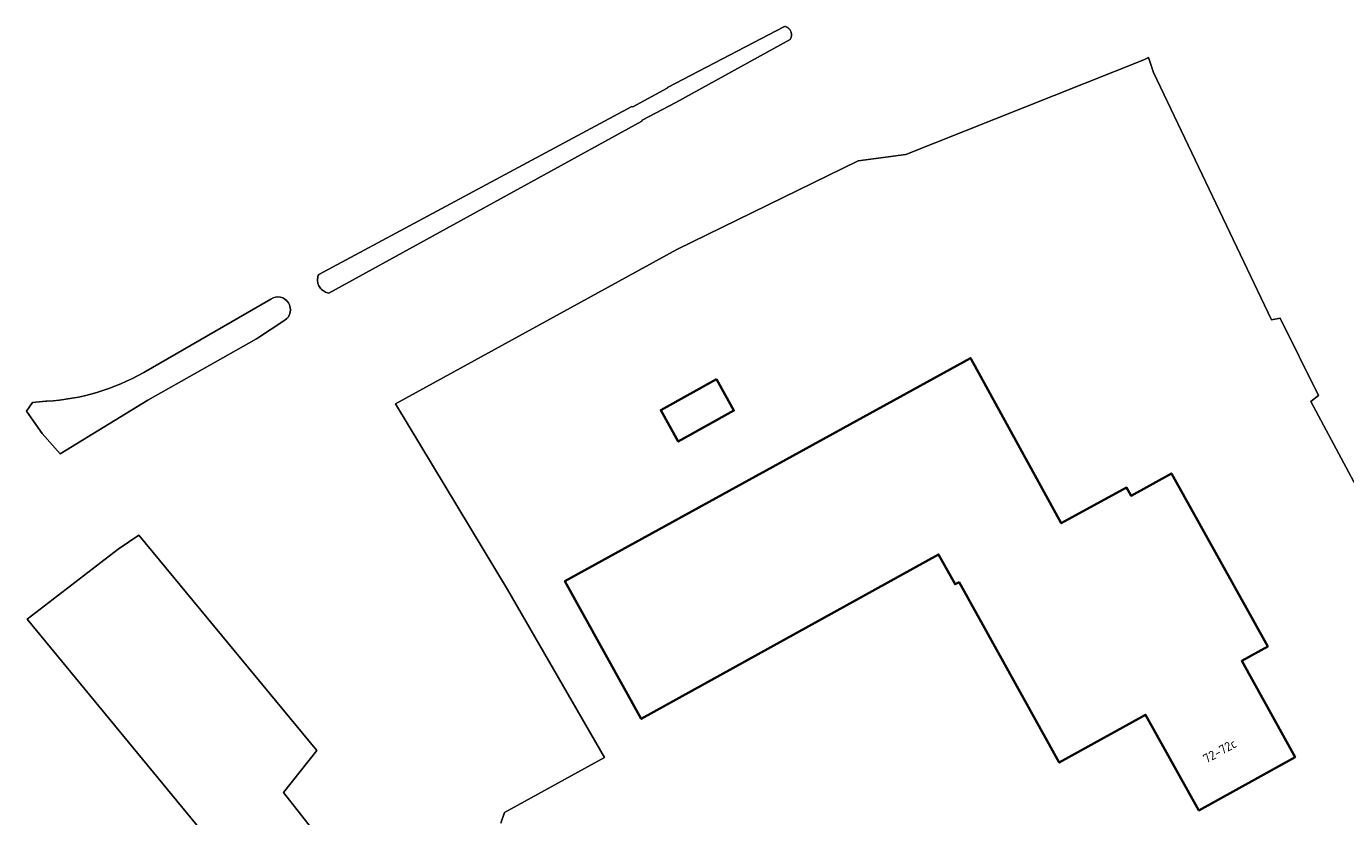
# Model space of a CAD drawing. Extents: x 115983 to 133009, y 544712 to 562000.
# Tile 22 of 46: x 129239 to 129365, y 549418 to 549493. Entities that reach past the tile are written whole.
import ezdxf
from ezdxf.enums import TextEntityAlignment as Align

# ---------------------------------------------------------------- set-up
doc = ezdxf.new("R2010")
doc.units = 0
for name, color, linetype, lineweight in [('BGT ondergrond$0$B-WE-GR-GRAS-GV', 60, 'Continuous', 13), ('BGT ondergrond$0$B-WE-OG-BEBOUWING-GV', 7, 'Continuous', 35), ('BGT ondergrond$0$B-WE-OG-BEBOUWING-T18', 10, 'Continuous', 18), ('BGT ondergrond$0$B-WE-OG-TERREIN_ERF-GV', 7, 'Continuous', 18), ('BGT ondergrond$0$B-WE-OG-WATER_SLOOT-GV', 120, 'Continuous', 18)]:
    doc.layers.add(name, color=color, linetype=linetype, lineweight=lineweight)
doc.styles.add('BGT ondergrond$0$NLCS-ISO-M100-T18', font='NLCS-ISO.ttf', dxfattribs={"height": 0.18})

# ---------------------------------------------------------------- blocks, each defined once
blk = doc.blocks.new('BGT ondergrond')
at = {"layer": 'BGT ondergrond$0$B-WE-GR-GRAS-GV', "color": 252, "flags": 128}
for points in [[(129286.461, 549379.421), (129239.447, 549436.556), (129248.12, 549443.216), (129250.096, 549444.574), (129267.082, 549424.003), (129263.907, 549419.97), (129272.746, 549408.728)], [(129284.674, 549417.052), (129285.017, 549418.082), (129294.542, 549423.316), (129285.294, 549439.379), (129274.611, 549457.101), (129301.472, 549471.842), (129318.776, 549480.335), (129323.34, 549480.931), (129346.041, 549489.98), (129346.496, 549490.187), (129346.986, 549488.749), (129358.238, 549465.12), (129359.082, 549465.307), (129362.739, 549457.899), (129361.989, 549457.337), (129380.368, 549423.017)], [(129250.556, 549460.111), (129262.699, 549467.123)], [(129264.026, 549465.093), (129261.314, 549463.319), (129250.954, 549457.459), (129242.572, 549452.319), (129240.865, 549454.263)], [(129240.865, 549454.263), (129239.357, 549456.406), (129239.953, 549457.24), (129241.212, 549457.351), (129241.311, 549457.361)]]:
    blk.add_lwpolyline(points, dxfattribs=at)
blk.add_lwpolyline([(129300.532, 549487.261), (129300.577, 549487.326), (129311.746, 549493.164), (129311.817, 549493.146), (129311.887, 549493.123), (129311.954, 549493.093), (129312.018, 549493.057), (129312.079, 549493.016), (129312.136, 549492.97), (129312.189, 549492.918), (129312.237, 549492.863), (129312.279, 549492.803), (129312.317, 549492.739), (129312.348, 549492.673), (129312.374, 549492.604), (129312.393, 549492.533), (129312.406, 549492.461), (129312.413, 549492.388), (129312.413, 549492.314), (129312.407, 549492.241), (129312.394, 549492.169), (129312.375, 549492.098), (129312.349, 549492.029), (129312.318, 549491.962), (129312.281, 549491.899), (129301.36, 549485.897), (129298.145, 549484.206), (129298.119, 549484.116), (129268.228, 549467.69), (129268.118, 549467.711), (129268.011, 549467.742), (129267.907, 549467.782), (129267.807, 549467.831), (129267.712, 549467.889), (129267.622, 549467.955), (129267.538, 549468.029), (129267.461, 549468.11), (129267.392, 549468.198), (129267.331, 549468.291), (129267.278, 549468.389), (129267.234, 549468.492), (129267.2, 549468.598), (129267.175, 549468.707), (129267.16, 549468.817), (129267.154, 549468.929), (129267.159, 549469.04), (129267.173, 549469.151), (129267.197, 549469.26), (129267.231, 549469.366), (129267.274, 549469.469), (129297.162, 549485.5), (129297.255, 549485.493)], close=True, dxfattribs=at)
at = {"layer": 'BGT ondergrond$0$B-WE-GR-GRAS-GV', "color": 252}
for points in [[(129262.699, 549467.123, -0.9992488), (129264.026, 549465.093)], [(129241.311, 549457.361, 0.1155016), (129250.556, 549460.111)]]:
    blk.add_lwpolyline(points, format="xyb", dxfattribs=at)
at = {"layer": 'BGT ondergrond$0$B-WE-OG-BEBOUWING-GV', "color": 252, "flags": 128}
for points in [[(129328.43, 549440.09), (129337.97, 549422.85), (129346.22, 549427.41), (129351.32, 549418.27), (129360.5, 549423.37), (129355.4, 549432.55), (129357.89, 549433.94), (129348.69, 549450.47), (129344.84, 549448.33), (129344.4, 549449.11), (129338.17, 549445.71), (129329.556, 549461.377), (129329.5, 549461.48), (129295.581, 549442.826), (129290.77, 549440.18), (129298.06, 549427.01), (129326.45, 549442.72), (129328.03, 549439.87)], [(129305.246, 549459.462), (129299.926, 549456.511), (129301.592, 549453.509), (129306.912, 549456.46)]]:
    blk.add_lwpolyline(points, close=True, dxfattribs=at)
at = {"layer": 'BGT ondergrond$0$B-WE-OG-TERREIN_ERF-GV', "color": 252, "flags": 128}
for points in [[(129272.746, 549408.728), (129263.907, 549419.97), (129267.082, 549424.003), (129250.096, 549444.574), (129248.12, 549443.216), (129239.447, 549436.556), (129286.461, 549379.421)], [(129380.368, 549423.017), (129361.989, 549457.337), (129362.739, 549457.899), (129359.082, 549465.307), (129358.238, 549465.12), (129346.986, 549488.749), (129346.496, 549490.187), (129346.041, 549489.98), (129323.34, 549480.931), (129318.776, 549480.335), (129301.472, 549471.842), (129274.611, 549457.101), (129285.294, 549439.379), (129294.542, 549423.316), (129285.017, 549418.082), (129284.674, 549417.052)]]:
    blk.add_lwpolyline(points, dxfattribs=at)
for points in [[(129328.03, 549439.87), (129326.45, 549442.72), (129298.06, 549427.01), (129290.77, 549440.18), (129295.581, 549442.826), (129329.5, 549461.48), (129329.556, 549461.377), (129338.17, 549445.71), (129344.4, 549449.11), (129344.84, 549448.33), (129348.69, 549450.47), (129357.89, 549433.94), (129355.4, 549432.55), (129360.5, 549423.37), (129351.32, 549418.27), (129346.22, 549427.41), (129337.97, 549422.85), (129328.43, 549440.09)], [(129305.246, 549459.462), (129306.912, 549456.46), (129301.592, 549453.509), (129299.926, 549456.511)]]:
    blk.add_lwpolyline(points, close=True, dxfattribs=at)
at = {"layer": 'BGT ondergrond$0$B-WE-OG-WATER_SLOOT-GV', "color": 252, "flags": 128}
blk.add_lwpolyline([(129301.36, 549485.897), (129312.281, 549491.899), (129312.318, 549491.962), (129312.349, 549492.029), (129312.375, 549492.098), (129312.394, 549492.169), (129312.407, 549492.241), (129312.413, 549492.314), (129312.413, 549492.388), (129312.406, 549492.461), (129312.393, 549492.533), (129312.374, 549492.604), (129312.348, 549492.673), (129312.317, 549492.739), (129312.279, 549492.803), (129312.237, 549492.863), (129312.189, 549492.918), (129312.136, 549492.97), (129312.079, 549493.016), (129312.018, 549493.057), (129311.954, 549493.093), (129311.887, 549493.123), (129311.817, 549493.146), (129311.746, 549493.164), (129300.577, 549487.326), (129300.532, 549487.261), (129297.255, 549485.493), (129297.162, 549485.5), (129267.274, 549469.469), (129267.231, 549469.366), (129267.197, 549469.26), (129267.173, 549469.151), (129267.159, 549469.04), (129267.154, 549468.929), (129267.16, 549468.817), (129267.175, 549468.707), (129267.2, 549468.598), (129267.234, 549468.492), (129267.278, 549468.389), (129267.331, 549468.291), (129267.392, 549468.198), (129267.461, 549468.11), (129267.538, 549468.029), (129267.622, 549467.955), (129267.712, 549467.889), (129267.807, 549467.831), (129267.907, 549467.782), (129268.011, 549467.742), (129268.118, 549467.711), (129268.228, 549467.69), (129298.119, 549484.116), (129298.145, 549484.206)], close=True, dxfattribs=at)
at = {"layer": 'BGT ondergrond$0$B-WE-OG-WATER_SLOOT-GV', "color": 252}
for points in [[(129264.026, 549465.093, 0.9992488), (129262.699, 549467.123)], [(129250.556, 549460.111, -0.1155016), (129241.311, 549457.361)]]:
    blk.add_lwpolyline(points, format="xyb", dxfattribs=at)
at = {"layer": 'BGT ondergrond$0$B-WE-OG-WATER_SLOOT-GV', "color": 252, "flags": 128}
for points in [[(129262.699, 549467.123), (129250.556, 549460.111)], [(129250.954, 549457.459), (129261.314, 549463.319), (129264.026, 549465.093)], [(129241.311, 549457.361), (129241.212, 549457.351), (129239.953, 549457.24), (129239.357, 549456.406), (129240.865, 549454.263), (129242.572, 549452.319), (129250.954, 549457.459)]]:
    blk.add_lwpolyline(points, dxfattribs=at)
at = {"layer": 'BGT ondergrond$0$B-WE-OG-BEBOUWING-T18', "color": 252, "style": 'BGT ondergrond$0$NLCS-ISO-M100-T18'}
blk.add_text('72-72c', height=0.88, rotation=29.1, dxfattribs=at).set_placement((129353.297, 549423.944), align=Align.MIDDLE)

msp = doc.modelspace()

# ---------------------------------------------------------------- block references
msp.add_blockref('BGT ondergrond', (0, 0))

doc.saveas('drawing.dxf')
